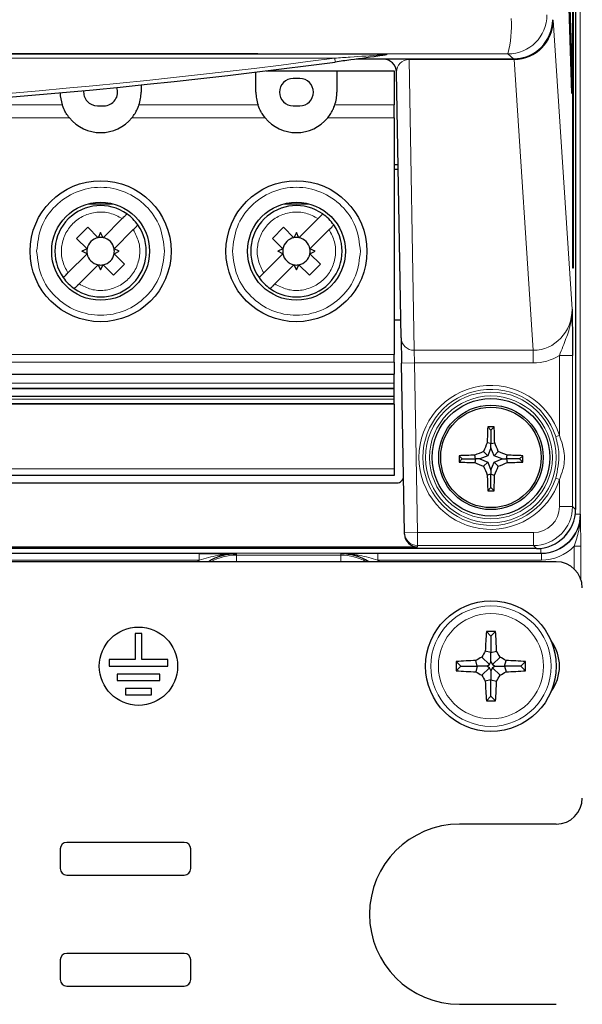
# Paper-space layout 'Blatt3' of a CAD drawing. Header units: millimetres. Extents: x 5 to 418, y 2 to 292.
# Tile 6 of 54: x 100 to 115, y 126 to 151. Entities that reach past the tile are written whole.
import ezdxf

# ---------------------------------------------------------------- set-up
doc = ezdxf.new("R2010")
doc.units = ezdxf.units.MM
doc.layers.add('SLD-0', color=7, linetype='Continuous')
doc.styles.add('SLDTEXTSTYLE0', font='TXT', dxfattribs={"width": 0.605})
doc.dimstyles.new('SLDDIMSTYLE0', dxfattribs={"dimtxt": 3.5, "dimasz": 3.5, "dimexe": 0, "dimexo": 0.0625, "dimgap": 0.875, "dimtad": 1, "dimlfac": 3, "dimrnd": 1e-09, "dimzin": 12, "dimdsep": 46, "dimtxsty": 'SLDTEXTSTYLE0', "dimsah": 1, "dimcen": 0.09, "dimadec": 0, "dimazin": 3, "dimtfac": 1, "dimtofl": 0, "dimtmove": 0, "dimatfit": 3, "dimfxl": 1, "dimfrac": 2, "dimtolj": 1, "dimtzin": 12, "dimarcsym": 0})

# ---------------------------------------------------------------- blocks, each defined once
blk = doc.blocks.new('_D_14')
at = {"layer": 'SLD-0', "color": 7}
for p, q in [((113.304, 244.968), (135.759, 244.968)), ((134.759, 244.968), (134.759, 96.802)), ((113.97, 96.802), (135.759, 96.802))]:
    blk.add_line(p, q, dxfattribs=at)
for centre, start, end in [((132.073, 171.529), 63.4349, 116.5651), ((132.073, 170.241), 243.4349, 296.5651)]:
    blk.add_arc(centre, 6.006, start, end, dxfattribs=at)
for points in [[(134.759, 244.968), (134.299, 241.468), (135.219, 241.468)], [(134.759, 96.802), (135.219, 100.302), (134.299, 100.302)]]:
    blk.add_solid(points, dxfattribs=at)
at = {"layer": 'SLD-0', "color": 7, "insert": (130.247, 164.869), "char_height": 3.5, "attachment_point": 1, "rotation": 90, "style": 'SLDTEXTSTYLE0'}
blk.add_mtext('444,5', dxfattribs=at)

psp = doc.layouts.new('Blatt3')

# ---------------------------------------------------------------- linework, layer by layer
at = {"color": 7, "linetype": 'Continuous', "lineweight": 18}
for p, q in [((114.5816, 243.635), (114.5816, 138.0177)), ((113.8801, 150.6322), (113.8948, 150.6322)), ((113.8948, 150.6322), (114.3753, 143.2537)), ((62.9703, 149.7591), (109.6369, 149.7591)), ((108.3136, 149.6591), (64.2936, 149.6591)), ((108.3136, 149.6591), (108.3269, 149.56)), ((110.2134, 149.6322), (110.2134, 149.6204)), ((112.8918, 149.6204), (110.2134, 149.6204)), ((110.2134, 149.6204), (110.3429, 142.1994)), ((112.8803, 149.641), (112.7353, 149.7652)), ((112.848, 149.6322), (112.848, 149.641)), ((113.3813, 142.1994), (112.8981, 149.6204)), ((98.3169, 148.4638), (101.357, 148.4638)), ((103.3169, 148.4638), (106.357, 148.4638)), ((108.3169, 148.4638), (109.8369, 148.4638)), ((101.5387, 148.1355), (98.1352, 148.1355)), ((106.5387, 148.1355), (103.1352, 148.1355)), ((109.8369, 148.1355), (108.1352, 148.1355)), ((94.8369, 142.0924), (109.8369, 142.0924)), ((110.3429, 142.1994), (113.3813, 142.1994)), ((110.3542, 141.8779), (110.3429, 142.1994)), ((113.3813, 141.8779), (113.3813, 142.1994)), ((114.0537, 142.067), (114.387, 142.067)), ((114.0537, 140.0261), (114.0537, 142.067)), ((114.387, 142.067), (114.387, 138.2136)), ((109.8369, 141.8955), (94.8369, 141.8955)), ((110.0209, 141.872), (110.3542, 141.8779)), ((113.3813, 141.8779), (110.3542, 141.8779)), ((110.3542, 141.8779), (110.4298, 137.5471)), ((94.8369, 141.3648), (109.8369, 141.3648)), ((94.8369, 140.9556), (109.8369, 140.9556)), ((114.0537, 140.0261), (113.9585, 139.9956)), ((94.8369, 139.1705), (109.8369, 139.1705)), ((113.9585, 138.9355), (114.0537, 138.905)), ((114.0537, 138.2136), (114.0537, 138.905)), ((114.387, 138.2136), (114.0537, 138.2136)), ((114.387, 138.2136), (114.4643, 138.1379)), ((114.4571, 138.0177), (114.5816, 138.0177)), ((114.5816, 138.0177), (114.5905, 138.0089)), ((110.0965, 137.5412), (110.4298, 137.5471)), ((110.4298, 137.2138), (110.4298, 137.5471)), ((110.4298, 137.5471), (113.3871, 137.5471)), ((113.3871, 137.2138), (113.3871, 137.5471)), ((89.2067, 137.009), (104.8558, 137.009)), ((113.5818, 137.0179), (89.2333, 137.0179)), ((104.8558, 136.8424), (104.8558, 137.009)), ((109.4181, 137.009), (113.5906, 137.009)), ((109.4181, 137.009), (109.4181, 136.8424)), ((113.3871, 137.2138), (110.4298, 137.2138)), ((110.4298, 137.2138), (110.4304, 137.1788)), ((113.4645, 137.138), (113.3871, 137.2138)), ((113.5818, 137.1449), (113.5818, 137.0179)), ((113.5906, 137.009), (113.5818, 137.0179)), ((113.5906, 137.009), (113.5906, 136.8424)), ((114.5962, 137.1983), (114.4295, 137.1983)), ((114.4295, 136.6183), (114.4295, 137.1983)), ((114.5962, 137.1983), (114.5962, 136.3646)), ((104.8558, 136.8424), (89.1896, 136.8424)), ((104.8062, 136.8017), (104.8558, 136.8424)), ((105.8036, 136.8046), (105.7215, 136.8017)), ((105.8036, 136.9712), (105.8036, 137.0033)), ((105.8036, 136.9712), (108.4703, 136.9712)), ((105.8036, 136.8046), (105.8036, 136.9712)), ((108.4703, 136.8046), (105.8036, 136.8046)), ((108.4703, 136.9712), (108.4703, 137.0033)), ((108.4703, 136.9712), (108.4703, 136.8046)), ((108.5524, 136.8017), (108.4703, 136.8046)), ((113.5906, 136.8424), (109.4181, 136.8424)), ((109.4181, 136.8424), (109.4677, 136.8017))]:
    psp.add_line(p, q, dxfattribs=at)
at = {"color": 7, "linetype": 'Continuous', "lineweight": 25}
for p, q in [((114.4643, 243.4599), (114.4643, 138.1379)), ((114.3951, 144.2989), (114.3951, 237.6322)), ((114.403, 237.6322), (114.403, 144.2989)), ((113.944, 163.1118), (114.3755, 149.1322)), ((114.3717, 148.7569), (113.9401, 162.7365)), ((109.8854, 149.6322), (108.8598, 149.6322)), ((108.9237, 149.641), (112.8803, 149.641)), ((109.6369, 149.7591), (109.6369, 149.75)), ((112.848, 149.6322), (109.8854, 149.6322)), ((112.8918, 149.6322), (112.848, 149.6322)), ((112.8918, 149.6322), (112.8918, 149.6204)), ((106.5677, 149.335), (108.3703, 149.335)), ((108.3703, 149.335), (109.8369, 149.335)), ((108.3703, 149.335), (108.3703, 148.7917)), ((109.8369, 149.335), (109.8369, 148.4638)), ((106.3036, 148.7917), (106.3036, 149.3029)), ((107.4203, 149.1417), (107.2536, 149.1417)), ((110.0097, 142.5151), (109.8911, 149.3047)), ((114.3606, 149.1169), (114.3755, 149.1322)), ((114.3755, 149.1322), (114.3717, 148.7569)), ((103.3703, 148.9747), (103.3703, 148.7917)), ((102.2536, 148.4417), (102.4203, 148.4417)), ((107.2536, 148.4417), (107.4203, 148.4417)), ((109.8369, 148.1355), (109.8369, 148.4638)), ((109.8369, 148.1355), (109.8369, 142.0924)), ((109.9325, 146.935), (109.8369, 146.935)), ((109.9345, 146.8184), (109.8369, 146.8184)), ((102.0218, 145.938), (102.6521, 145.938)), ((107.0218, 145.938), (107.6521, 145.938)), ((102.3996, 145.0738), (102.8883, 145.5626)), ((107.3996, 145.0738), (107.8883, 145.5626)), ((101.7241, 145.0583), (102.007, 145.3412)), ((102.007, 145.3412), (102.2743, 145.0738)), ((106.7241, 145.0583), (107.007, 145.3412)), ((107.007, 145.3412), (107.2743, 145.0738)), ((101.9915, 144.791), (101.7241, 145.0583)), ((102.3369, 145.2049), (102.2743, 145.0738)), ((102.3996, 145.0738), (102.3369, 145.2049)), ((103.1712, 145.2798), (102.6824, 144.791)), ((106.9915, 144.791), (106.7241, 145.0583)), ((107.3369, 145.2049), (107.2743, 145.0738)), ((107.3996, 145.0738), (107.3369, 145.2049)), ((108.1712, 145.2798), (107.6824, 144.791)), ((101.9915, 144.6658), (101.5027, 144.177)), ((101.9915, 144.791), (101.8604, 144.7284)), ((101.9915, 144.6658), (101.8604, 144.7284)), ((102.8135, 144.7284), (102.6824, 144.791)), ((102.6824, 144.6658), (102.8135, 144.7284)), ((102.6824, 144.6658), (102.9498, 144.3984)), ((106.9915, 144.6658), (106.5027, 144.177)), ((106.9915, 144.791), (106.8604, 144.7284)), ((106.9915, 144.6658), (106.8604, 144.7284)), ((107.8135, 144.7284), (107.6824, 144.791)), ((107.6824, 144.6658), (107.8135, 144.7284)), ((107.6824, 144.6658), (107.9498, 144.3984)), ((102.2743, 144.3829), (101.7855, 143.8941)), ((102.2743, 144.3829), (102.3369, 144.2518)), ((102.3369, 144.2518), (102.3996, 144.3829)), ((102.6669, 144.1155), (102.3996, 144.3829)), ((102.9498, 144.3984), (102.6669, 144.1155)), ((107.2743, 144.3829), (106.7855, 143.8941)), ((107.2743, 144.3829), (107.3369, 144.2518)), ((107.3369, 144.2518), (107.3996, 144.3829)), ((107.6669, 144.1155), (107.3996, 144.3829)), ((107.9498, 144.3984), (107.6669, 144.1155)), ((114.403, 144.2989), (114.3951, 144.2989)), ((110.0017, 142.9684), (109.8369, 142.9684)), ((110.0097, 142.5151), (110.0209, 141.872)), ((109.8369, 141.8955), (109.8369, 142.0924)), ((109.8369, 141.8955), (109.8369, 141.5903)), ((110.0965, 137.5412), (110.0209, 141.872)), ((94.8369, 141.5903), (109.8369, 141.5903)), ((109.8369, 141.3648), (109.8369, 141.5903)), ((94.8369, 141.2335), (109.8369, 141.2335)), ((109.8369, 141.2166), (94.8369, 141.2166)), ((109.8369, 141.2166), (109.8369, 141.2335)), ((109.8369, 141.0227), (109.8369, 141.2166)), ((109.8369, 141.0227), (94.8369, 141.0227)), ((94.8369, 140.8455), (109.8369, 140.8455)), ((94.8369, 140.8338), (109.8369, 140.8338)), ((109.8369, 140.8306), (94.8369, 140.8306)), ((109.8369, 140.823), (94.8369, 140.823)), ((109.8369, 140.8455), (109.8369, 140.9556)), ((109.8369, 140.8338), (109.8369, 140.8455)), ((109.8369, 140.8306), (109.8369, 140.8338)), ((109.8369, 140.823), (109.8369, 140.8306)), ((109.8369, 140.823), (109.8369, 139.1705)), ((112.3036, 140.1603), (112.2207, 140.2432)), ((112.3036, 140.1603), (112.3865, 140.2432)), ((112.3036, 140.1603), (112.3036, 139.821)), ((112.3036, 139.821), (112.2082, 139.8394)), ((112.3036, 139.821), (112.3991, 139.8394)), ((112.3036, 139.7122), (112.3036, 139.821)), ((112.2219, 139.5087), (112.1155, 139.6151)), ((112.3036, 139.7122), (112.2219, 139.5087)), ((112.3853, 139.5087), (112.3036, 139.7122)), ((112.3853, 139.5087), (112.4917, 139.6151)), ((111.5703, 139.427), (111.4888, 139.5084)), ((111.5703, 139.427), (111.4892, 139.3459)), ((111.5703, 139.427), (111.9096, 139.427)), ((111.9096, 139.427), (111.8913, 139.5218)), ((111.9096, 139.427), (111.8914, 139.3326)), ((112.0184, 139.427), (111.9096, 139.427)), ((112.2219, 139.5087), (112.0184, 139.427)), ((112.0184, 139.427), (112.2219, 139.3453)), ((112.2219, 139.3453), (112.1161, 139.2394)), ((112.2219, 139.3453), (112.3036, 139.1418)), ((112.3036, 139.1418), (112.3853, 139.3453)), ((112.5888, 139.427), (112.3853, 139.5087)), ((112.3853, 139.3453), (112.5888, 139.427)), ((112.3853, 139.3453), (112.4912, 139.2394)), ((112.5888, 139.427), (112.6976, 139.427)), ((112.6976, 139.427), (112.7159, 139.5218)), ((112.6976, 139.427), (112.7158, 139.3326)), ((113.0369, 139.427), (112.6976, 139.427)), ((113.0369, 139.427), (113.1184, 139.5084)), ((113.0369, 139.427), (113.1181, 139.3459)), ((112.3036, 139.033), (112.2098, 139.0149)), ((112.3036, 139.1418), (112.3036, 139.033)), ((112.3036, 139.033), (112.3974, 139.0149)), ((112.3036, 138.6937), (112.3036, 139.033)), ((62.7025, 138.8134), (109.9047, 138.8134)), ((109.8369, 139.0017), (94.8369, 139.0017)), ((112.3036, 138.6937), (112.224, 138.614)), ((112.3036, 138.6937), (112.3832, 138.614)), ((110.0971, 137.5063), (110.0965, 137.5412)), ((113.4645, 137.138), (59.1427, 137.138)), ((62.1769, 137.1788), (110.4304, 137.1788)), ((113.9703, 136.8017), (58.6369, 136.8017)), ((112.3036, 134.9017), (112.1862, 135.0191)), ((112.3036, 134.9017), (112.4211, 135.0191)), ((103.2203, 134.9684), (103.2203, 134.3017)), ((103.3869, 134.9684), (103.2203, 134.9684)), ((103.3869, 134.3017), (103.3869, 134.9684)), ((112.3036, 134.9017), (112.3036, 134.4846)), ((112.3036, 134.4846), (112.1605, 134.522)), ((112.3036, 134.4846), (112.4467, 134.522)), ((102.5536, 134.3017), (102.5536, 134.135)), ((103.2203, 134.3017), (102.5536, 134.3017)), ((104.0536, 134.3017), (103.3869, 134.3017)), ((104.0536, 134.135), (104.0536, 134.3017)), ((111.5369, 134.135), (111.4195, 134.2525)), ((111.954, 134.135), (111.9167, 134.2782)), ((112.2648, 134.1739), (112.0711, 134.3675)), ((112.2648, 134.1739), (112.3036, 134.2432)), ((112.3036, 134.2432), (112.3036, 134.4846)), ((112.3036, 134.2432), (112.3425, 134.1739)), ((112.3425, 134.1739), (112.5361, 134.3675)), ((112.6532, 134.135), (112.6906, 134.2782)), ((113.0703, 134.135), (113.1877, 134.2525)), ((102.5536, 134.135), (104.0536, 134.135)), ((111.5369, 134.135), (111.4195, 134.0176)), ((111.5369, 134.135), (111.954, 134.135)), ((111.954, 134.135), (111.9167, 133.9919)), ((112.1954, 134.135), (111.954, 134.135)), ((112.2648, 134.0962), (112.0711, 133.9025)), ((112.1954, 134.135), (112.2648, 134.1739)), ((112.2648, 134.0962), (112.1954, 134.135)), ((112.3036, 134.0268), (112.2648, 134.0962)), ((112.3425, 134.0962), (112.3036, 134.0268)), ((112.3036, 134.0268), (112.3036, 133.7854)), ((112.3425, 134.1739), (112.4118, 134.135)), ((112.4118, 134.135), (112.3425, 134.0962)), ((112.3425, 134.0962), (112.5361, 133.9025)), ((112.4118, 134.135), (112.6532, 134.135)), ((112.6532, 134.135), (112.6906, 133.9919)), ((113.0703, 134.135), (112.6532, 134.135)), ((113.0703, 134.135), (113.1877, 134.0176)), ((102.7619, 133.935), (102.7619, 133.7684)), ((103.8453, 133.935), (102.7619, 133.935)), ((102.7619, 133.7684), (103.8453, 133.7684)), ((103.8453, 133.7684), (103.8453, 133.935)), ((112.3036, 133.7854), (112.1605, 133.7481)), ((112.3036, 133.7854), (112.4467, 133.7481)), ((112.3036, 133.3684), (112.3036, 133.7854)), ((103.6369, 133.5684), (102.9703, 133.5684)), ((102.9703, 133.5684), (102.9703, 133.4017)), ((103.6369, 133.4017), (103.6369, 133.5684)), ((102.9703, 133.4017), (103.6369, 133.4017)), ((112.3036, 133.3684), (112.1862, 133.2509)), ((112.3036, 133.3684), (112.4211, 133.2509)), ((113.9703, 130.1017), (111.5036, 130.1017)), ((101.3036, 129.4684), (101.3036, 128.9684)), ((104.4703, 129.635), (101.4703, 129.635)), ((104.6369, 128.9684), (104.6369, 129.4684)), ((101.4703, 128.8017), (104.4703, 128.8017)), ((104.4703, 126.8017), (101.4703, 126.8017)), ((101.3036, 126.635), (101.3036, 126.135)), ((104.6369, 126.135), (104.6369, 126.635)), ((101.4703, 125.9684), (104.4703, 125.9684)), ((111.5036, 125.5017), (113.9703, 125.5017))]:
    psp.add_line(p, q, dxfattribs=at)
at = {"color": 7, "linetype": 'Continuous', "lineweight": 25, "flags": 128}
for points in [[(109.8369, 141.2335), (109.8369, 141.2395), (109.8369, 141.2493), (109.8369, 141.2627), (109.8369, 141.2791), (109.8369, 141.2981), (109.8369, 141.3192), (109.8369, 141.3416), (109.8369, 141.3648)], [(109.8369, 140.9556), (109.8369, 140.9689), (109.8369, 140.9824), (109.8369, 140.9952), (109.8369, 141.0064), (109.8369, 141.0151), (109.8369, 141.0207), (109.8369, 141.0227), (109.8369, 141.0227)], [(109.8369, 139.1705), (109.8369, 139.1376), (109.8369, 139.1059), (109.8369, 139.0767), (109.8369, 139.0511), (109.8369, 139.0301), (109.8369, 139.0145), (109.8369, 139.0049), (109.8369, 139.0017)]]:
    psp.add_lwpolyline(points, dxfattribs=at)
at = {"color": 7, "linetype": 'Continuous', "lineweight": 25}
for centre, radius in [((102.3369, 144.7284), 1.8), ((107.3369, 144.7284), 1.8), ((102.3369, 144.7284), 1.25), ((107.3369, 144.7284), 1.25), ((112.3036, 139.4655), 1.5), ((112.3036, 139.4655), 1.3333), ((112.3036, 139.4655), 1.2833), ((112.3036, 134.135), 1.6667), ((103.3036, 134.135), 1)]:
    psp.add_circle(centre, radius, dxfattribs=at)
at = {"color": 7, "linetype": 'Continuous', "lineweight": 18}
for centre, radius in [((112.3036, 139.4655), 1.6684), ((112.3036, 139.4655), 1.5684), ((112.3036, 134.135), 1.5367), ((112.3036, 134.135), 1.3427)]:
    psp.add_circle(centre, radius, dxfattribs=at)
for centre, radius, start, end in [((112.7348, 150.7655), 1.0002, 270.02546, 359.97772), ((110.0954, 150.4698), 2.7322, 345.05631, 4.18287), ((86.3036, 314.7652), 166.5667, 262.406757, 277.593243), ((110.3368, 142.5267), 0.3273, 182.03063, 271.07516), ((112.3036, 139.4655), 1.8377, 17.75916, 342.24084), ((112.3036, 139.4655), 1.7377, 17.75916, 342.24084), ((110.4297, 137.5471), 0.3333, 181.00426, 270.00462), ((105.8036, 135.635), 1.3362, 90, 119.17578), ((108.4703, 135.635), 1.3362, 60.82422, 90)]:
    psp.add_arc(centre, radius, start, end, dxfattribs=at)
at = {"color": 7, "linetype": 'Continuous', "lineweight": 25}
for centre, radius, start, end in [((109.5579, 149.2989), 0.3333, 1, 90), ((112.8603, 149.6214), 0.0377, 358.46581, 16.64523), ((86.3036, 314.7652), 166.6667, 262.406757, 277.593243), ((107.2536, 148.7917), 0.35, 90, 270), ((107.4203, 148.7917), 0.35, 270, 90), ((102.2536, 148.7917), 0.35, 173.6461, 270), ((102.4203, 148.7917), 0.35, 270, 20.08288), ((102.3369, 148.7917), 1.0333, 180.92982, 198.50322), ((102.3369, 148.7917), 1.0333, 341.49678, 360), ((107.3369, 148.7917), 1.0333, 180, 198.50322), ((107.3369, 148.7917), 1.0333, 341.49678, 360), ((102.3369, 148.7917), 1.0333, 219.42278, 320.57722), ((107.3369, 148.7917), 1.0333, 219.42278, 320.57722), ((102.3369, 144.7284), 1.1667, 54.87089, 215.12911), ((107.3369, 144.7284), 1.1667, 54.87089, 215.12911), ((102.3369, 144.7284), 1.1667, 35.12911, 54.87089), ((107.3369, 144.7284), 1.1667, 35.12911, 54.87089), ((102.3369, 144.7284), 1.1667, 234.87089, 35.12911), ((107.3369, 144.7284), 1.1667, 234.87089, 35.12911), ((102.3369, 144.7284), 0.3511, 100.27225, 169.72766), ((102.3369, 144.7284), 0.3511, 79.72775, 100.27225), ((102.3369, 144.7284), 0.3511, 10.27225, 79.72775), ((107.3369, 144.7284), 0.3511, 100.27225, 169.72766), ((107.3369, 144.7284), 0.3511, 79.72775, 100.27225), ((107.3369, 144.7284), 0.3511, 10.27225, 79.72775), ((102.3369, 144.7284), 0.3511, 169.72766, 190.27223), ((102.3369, 144.7284), 0.3511, 190.27223, 259.72766), ((102.3369, 144.7284), 0.3511, 280.27225, 349.72775), ((102.3369, 144.7284), 0.3511, 349.72775, 10.27225), ((107.3369, 144.7284), 0.3511, 169.72766, 190.27223), ((107.3369, 144.7284), 0.3511, 190.27223, 259.72766), ((107.3369, 144.7284), 0.3511, 280.27225, 349.72775), ((107.3369, 144.7284), 0.3511, 349.72775, 10.27225), ((102.3369, 144.7284), 0.3511, 259.72766, 280.27225), ((107.3369, 144.7284), 0.3511, 259.72766, 280.27225), ((102.3369, 144.7284), 1.1667, 215.12911, 234.87089), ((107.3369, 144.7284), 1.1667, 215.12911, 234.87089), ((129.9198, 139.4917), 17.715, 177.56843, 178.87521), ((112.3036, 121.3218), 18.9216, 89.7489, 90.2511), ((94.6875, 139.4917), 17.715, 1.12479, 2.43157), ((129.7021, 132.4798), 18.979, 157.18378, 157.91641), ((94.9051, 132.4798), 18.979, 22.08359, 22.81622), ((119.2611, 122.1348), 18.8845, 112.2339, 112.9706), ((105.3461, 122.1348), 18.8845, 67.0294, 67.7661), ((112.2718, 122.0188), 17.5071, 91.24536, 92.56328), ((130.3594, 139.4655), 18.8706, 179.86983, 180.36334), ((112.272, 156.8974), 17.569, 267.44611, 268.75855), ((119.2638, 156.8013), 18.9607, 247.1186, 247.85352), ((105.3434, 156.8013), 18.9607, 292.14648, 292.8814), ((112.3352, 156.8974), 17.569, 271.24145, 272.55389), ((112.3354, 122.0188), 17.5071, 87.43672, 88.75464), ((94.2479, 139.4655), 18.8706, 359.63666, 0.13017), ((129.5666, 146.3953), 18.8607, 202.29677, 203.036), ((95.0407, 146.3953), 18.8607, 336.964, 337.70323), ((129.5599, 139.4276), 17.355, 181.36254, 182.68675), ((95.0473, 139.4276), 17.355, 357.31325, 358.63746), ((112.3036, 157.4412), 18.8273, 269.75773, 270.24227), ((105.8036, 135.635), 1.3683, 90, 121.49968), ((108.4703, 135.635), 1.3683, 58.50032, 90), ((113.9703, 136.135), 0.6667, 0, 90), ((124.0427, 134.1571), 11.8878, 175.84147, 178.24104), ((112.3036, 122.1453), 12.8744, 89.47736, 90.52264), ((100.5646, 134.1571), 11.8878, 1.75896, 4.15853), ((112.9703, 134.135), 1.0833, 323.40645, 36.59355), ((123.0607, 128.1111), 12.6457, 149.53857, 150.34702), ((101.5465, 128.1111), 12.6457, 29.65298, 30.46143), ((124.2933, 134.135), 12.8744, 179.47736, 180.52264), ((112.2816, 122.396), 11.8878, 91.75896, 94.15853), ((118.3275, 123.3779), 12.6457, 119.65298, 120.46143), ((106.2797, 123.3779), 12.6457, 59.53857, 60.34702), ((112.3257, 122.396), 11.8878, 85.84147, 88.24104), ((100.3139, 134.135), 12.8744, 359.47736, 0.52264), ((112.2816, 145.8741), 11.8878, 265.84147, 268.24104), ((118.3275, 144.8921), 12.6457, 239.53857, 240.34702), ((106.2797, 144.8921), 12.6457, 299.65298, 300.46143), ((112.3257, 145.8741), 11.8878, 271.75896, 274.15853), ((123.0607, 140.1589), 12.6457, 209.65298, 210.46143), ((124.0427, 134.113), 11.8878, 181.75896, 184.15853), ((100.5646, 134.113), 11.8878, 355.84147, 358.24104), ((101.5465, 140.1589), 12.6457, 329.53857, 330.34702), ((112.3036, 146.1248), 12.8744, 269.47736, 270.52264), ((113.9703, 130.7684), 0.6667, 270, 0), ((111.5036, 127.8017), 2.3, 90, 270), ((101.4703, 129.4684), 0.1667, 90, 180), ((104.4703, 129.4684), 0.1667, 0, 90), ((101.4703, 128.9684), 0.1667, 180, 270), ((104.4703, 128.9684), 0.1667, 270, 0), ((101.4703, 126.635), 0.1667, 90, 180), ((104.4703, 126.635), 0.1667, 0, 90), ((101.4703, 126.135), 0.1667, 180, 270), ((104.4703, 126.135), 0.1667, 270, 0)]:
    psp.add_arc(centre, radius, start, end, dxfattribs=at)
for centre, major_axis, ratio, start_param, end_param in [((112.8799, 150.6412), (0.7599, -0.6506), 0.99964, 5.4206086, 6.9910492), ((112.848, 150.6322), (1.0001, 0), 0.9998941, 4.712389, 4.9961336), ((112.805, 150.6322), (0.7555, -0.7212), 0.9168689, 5.5179533, 5.5226587), ((109.9046, 138.9801), (0.1189, -0.1169), 0.9996901, 5.4892155, 7.0771551), ((113.4642, 138.1382), (0.7147, -0.6999), 0.9996889, 5.4874486, 7.0579339), ((110.4304, 137.5121), (0.0058, -0.3333), 0.9998476, 4.712389, 6.2657347)]:
    psp.add_ellipse(centre, major_axis=major_axis, ratio=ratio, start_param=start_param, end_param=end_param, dxfattribs=at)
at = {"color": 7, "linetype": 'Continuous', "lineweight": 18}
for centre, major_axis, ratio, start_param, end_param in [((112.895, 150.6322), (0.6909, 0.725), 0.9968079, 3.9060466, 5.4721376), ((112.895, 150.6322), (0.0685, 1.0096), 0.9880502, 3.2132862, 4.7793772), ((110.2246, 149.2989), (0.3118, -0.1245), 0.9505783, 1.9673231, 3.5212854), ((112.805, 150.9537), (0.991, -0.9569), 0.9369688, 5.5128409, 5.5175462), ((113.3751, 143.2602), (-0.069, 1.0589), 0.9423953, 3.078873, 4.644964), ((113.3751, 143.2602), (0.0898, -1.3797), 0.9643772, 6.2204657, 6.7496799), ((113.3869, 138.2138), (0.4765, -0.4666), 0.9996889, 5.4874486, 7.0579339), ((113.3869, 138.2138), (0.7146, -0.6997), 0.9998963, 5.4874486, 7.0579339), ((113.5815, 138.018), (0.7073, -0.7073), 0.9997969, 5.4979394, 7.0684312), ((113.5902, 138.0092), (-0.7074, 0.7074), 0.999594, 2.3563468, 3.9268385), ((113.5815, 138.018), (0.5894, -0.5894), 0.9996955, 6.1364575, 6.405634), ((113.5902, 138.0092), (0.8252, -0.8252), 0.9996955, 5.4979394, 6.3003889)]:
    psp.add_ellipse(centre, major_axis=major_axis, ratio=ratio, start_param=start_param, end_param=end_param, dxfattribs=at)
for points, knots in [([(112.7353, 149.7652), (110.5394, 149.7683), (106.1466, 149.7744), (99.5416, 149.7804), (92.9263, 149.7842), (86.3087, 149.7854), (79.6942, 149.7842), (73.0839, 149.7805), (66.4738, 149.7744), (62.0729, 149.7683), (59.872, 149.7652)], [0, 0, 0, 0, 0.1248563, 0.2497699, 0.3748561, 0.5, 0.6248563, 0.7497699, 0.8748561, 1, 1, 1, 1]), ([(108.3136, 149.6591), (108.4458, 149.668), (108.8415, 149.6945), (109.2843, 149.7251), (109.5914, 149.7468), (109.6369, 149.75)], [0, 0, 0, 0, 0.2991234, 0.8961112, 1, 1, 1, 1]), ([(114.0537, 142.067), (114.0827, 142.1443), (114.1634, 142.3599), (114.3009, 142.691), (114.368, 143.0144), (114.3756, 143.202), (114.3753, 143.2525), (114.3753, 143.2537)], [0, 0, 0, 0, 0.19344942, 0.53906264, 0.87575438, 0.99696161, 1, 1, 1, 1]), ([(114.0537, 140.0261), (114.1061, 139.8739), (114.2036, 139.5907), (114.1677, 139.1957), (114.0856, 138.9864), (114.0537, 138.905)], [0, 0, 0, 0, 0.4151827, 0.7725372, 1, 1, 1, 1]), ([(113.9585, 138.9355), (114.004, 139.1435), (114.0818, 139.499), (113.9946, 139.8499), (113.9585, 139.9956)], [0, 0, 0, 0, 0.5850079, 1, 1, 1, 1]), ([(114.4295, 137.1983), (114.4517, 137.2657), (114.4733, 137.3325), (114.5129, 137.4665), (114.5307, 137.5334), (114.5747, 137.7354), (114.5911, 137.8724), (114.5905, 138.0089)], [0, 0, 0, 0, 0.25, 0.25, 0.5, 0.5, 1, 1, 1, 1]), ([(114.5962, 137.1983), (114.5962, 137.2728), (114.596, 137.3453), (114.5953, 137.4878), (114.5948, 137.5572), (114.5938, 137.6911), (114.5931, 137.7562), (114.5918, 137.8838), (114.5911, 137.9468), (114.5905, 138.0089)], [0, 0, 0, 0, 0.25, 0.25, 0.5, 0.5, 0.75, 0.75, 1, 1, 1, 1]), ([(104.8558, 136.8424), (104.9345, 136.866), (105.0129, 136.8883), (105.1704, 136.9282), (105.2493, 136.9458), (105.4856, 136.9886), (105.6442, 137.004), (105.8036, 137.0033)], [0, 0, 0, 0, 0.25, 0.25, 0.5, 0.5, 1, 1, 1, 1]), ([(109.4181, 136.8424), (109.3394, 136.866), (109.261, 136.8883), (109.1035, 136.9282), (109.0246, 136.9458), (108.7883, 136.9886), (108.6297, 137.004), (108.4703, 137.0033)], [0, 0, 0, 0, 0.25, 0.25, 0.5, 0.5, 1, 1, 1, 1])]:
    psp.add_open_spline(points, degree=3, knots=knots, dxfattribs=at)
at = {"color": 7, "linetype": 'Continuous', "lineweight": 25}
for points, knots in [([(109.6369, 149.74), (109.5961, 149.7342), (109.298, 149.6921), (108.8557, 149.6309), (108.459, 149.5777), (108.3269, 149.56)], [0, 0, 0, 0, 0.0957538, 0.6988897, 1, 1, 1, 1]), ([(109.6369, 149.75), (109.6369, 149.7458), (109.6369, 149.7404), (109.6369, 149.74), (109.6369, 149.74)], [0, 0, 0, 0, 0.7939849, 1, 1, 1, 1]), ([(101.5387, 148.1355), (101.5102, 148.173), (101.473, 148.2219), (101.426, 148.3021), (101.3916, 148.3712), (101.366, 148.4372), (101.3599, 148.4554), (101.357, 148.4638)], [0, 0, 0, 0, 0.27701654, 0.36069226, 0.58391979, 0.80766198, 1, 1, 1, 1]), ([(103.1352, 148.1355), (103.1637, 148.173), (103.2009, 148.2219), (103.2479, 148.3021), (103.2823, 148.3712), (103.3079, 148.4372), (103.314, 148.4554), (103.3169, 148.4638)], [0, 0, 0, 0, 0.2770165, 0.3606923, 0.5839198, 0.807662, 1, 1, 1, 1]), ([(106.5387, 148.1355), (106.5102, 148.173), (106.473, 148.2219), (106.426, 148.3021), (106.3916, 148.3712), (106.366, 148.4372), (106.3599, 148.4554), (106.357, 148.4638)], [0, 0, 0, 0, 0.2770165, 0.3606923, 0.5839198, 0.807662, 1, 1, 1, 1]), ([(108.1352, 148.1355), (108.1637, 148.173), (108.2009, 148.2219), (108.2479, 148.3021), (108.2823, 148.3712), (108.3079, 148.4372), (108.314, 148.4554), (108.3169, 148.4638)], [0, 0, 0, 0, 0.2770165, 0.3606923, 0.5839198, 0.807662, 1, 1, 1, 1]), ([(103.0083, 145.6825), (103.007, 145.6812), (103.0044, 145.6786), (102.9842, 145.6585), (102.9545, 145.6288), (102.9207, 145.595), (102.8979, 145.5721), (102.8883, 145.5626)], [0, 0, 0, 0, 0.2103245, 0.4206057, 0.6321455, 0.8467139, 1, 1, 1, 1]), ([(108.0083, 145.6825), (108.007, 145.6812), (108.0044, 145.6786), (107.9842, 145.6585), (107.9545, 145.6288), (107.9207, 145.595), (107.8979, 145.5721), (107.8883, 145.5626)], [0, 0, 0, 0, 0.2103245, 0.4206057, 0.6321455, 0.8467139, 1, 1, 1, 1]), ([(103.1712, 145.2798), (103.1849, 145.2934), (103.2122, 145.3208), (103.2486, 145.3572), (103.2756, 145.3842), (103.2893, 145.3979), (103.2906, 145.3992), (103.2911, 145.3997)], [0, 0, 0, 0, 0.2196972, 0.4394893, 0.6567452, 0.8703493, 1, 1, 1, 1]), ([(108.1712, 145.2798), (108.1849, 145.2934), (108.2122, 145.3208), (108.2486, 145.3572), (108.2756, 145.3842), (108.2893, 145.3979), (108.2906, 145.3992), (108.2911, 145.3997)], [0, 0, 0, 0, 0.2196972, 0.4394893, 0.6567452, 0.8703493, 1, 1, 1, 1]), ([(101.3828, 144.057), (101.3841, 144.0583), (101.3867, 144.0609), (101.4069, 144.0811), (101.437, 144.1112), (101.4709, 144.1452), (101.4936, 144.1679), (101.5027, 144.177)], [0, 0, 0, 0, 0.210335, 0.4206268, 0.6341353, 0.8534859, 1, 1, 1, 1]), ([(106.3828, 144.057), (106.3841, 144.0583), (106.3867, 144.0609), (106.4069, 144.0811), (106.437, 144.1112), (106.4709, 144.1452), (106.4936, 144.1679), (106.5027, 144.177)], [0, 0, 0, 0, 0.210335, 0.4206268, 0.6341353, 0.8534859, 1, 1, 1, 1]), ([(101.6656, 143.7742), (101.6669, 143.7755), (101.6695, 143.7781), (101.6896, 143.7982), (101.7194, 143.8279), (101.7476, 143.8562), (101.77, 143.8786), (101.7795, 143.8881), (101.7855, 143.8941)], [0, 0, 0, 0, 0.2102733, 0.4205032, 0.6319915, 0.8465075, 0.9031202, 1, 1, 1, 1]), ([(106.6656, 143.7742), (106.6669, 143.7755), (106.6695, 143.7781), (106.6896, 143.7982), (106.7194, 143.8279), (106.7476, 143.8562), (106.77, 143.8786), (106.7795, 143.8881), (106.7855, 143.8941)], [0, 0, 0, 0, 0.2102733, 0.4205032, 0.6319915, 0.8465075, 0.9031202, 1, 1, 1, 1]), ([(114.3753, 143.2537), (114.3753, 143.253), (114.3759, 143.2176), (114.3782, 143.0821), (114.3822, 142.8202), (114.3862, 142.4576), (114.3868, 142.18), (114.387, 142.067)], [0, 0, 0, 0, 0.0023066, 0.1045611, 0.4007176, 0.7559342, 1, 1, 1, 1]), ([(104.8558, 137.009), (104.9411, 137.009), (105.0245, 137.0088), (105.1888, 137.0082), (105.2697, 137.0077), (105.5049, 137.0061), (105.6546, 137.0047), (105.8036, 137.0033)], [0, 0, 0, 0, 0.25, 0.25, 0.5, 0.5, 1, 1, 1, 1]), ([(109.4181, 137.009), (109.3328, 137.009), (109.2494, 137.0088), (109.0851, 137.0082), (109.0042, 137.0077), (108.769, 137.0061), (108.6193, 137.0047), (108.4703, 137.0033)], [0, 0, 0, 0, 0.25, 0.25, 0.5, 0.5, 1, 1, 1, 1])]:
    psp.add_open_spline(points, degree=3, knots=knots, dxfattribs=at)
at = {"color": 7, "linetype": 'Continuous', "lineweight": 18}
for points in [[(100.7036, 144.7284), (100.7282, 144.9421), (100.7773, 145.3697), (101.155, 145.9134), (101.6949, 146.2766), (102.3369, 146.4042), (102.979, 146.2766), (103.5189, 145.9134), (103.8966, 145.3697), (103.9457, 144.9421), (103.9703, 144.7284)], [(105.7036, 144.7284), (105.7282, 144.9421), (105.7773, 145.3697), (106.155, 145.9134), (106.6949, 146.2766), (107.3369, 146.4042), (107.979, 146.2766), (108.5189, 145.9134), (108.8966, 145.3697), (108.9457, 144.9421), (108.9703, 144.7284)], [(101.5027, 144.177), (101.4493, 144.2784), (101.3424, 144.4814), (101.3236, 144.8316), (101.4154, 145.1653), (101.6159, 145.4494), (101.9, 145.6499), (102.2337, 145.7417), (102.5839, 145.7229), (102.7869, 145.616), (102.8883, 145.5626)], [(106.5027, 144.177), (106.4493, 144.2784), (106.3424, 144.4814), (106.3236, 144.8316), (106.4154, 145.1653), (106.6159, 145.4494), (106.9, 145.6499), (107.2337, 145.7417), (107.5839, 145.7229), (107.7869, 145.616), (107.8883, 145.5626)], [(103.1712, 145.2798), (103.2246, 145.1783), (103.3314, 144.9753), (103.3503, 144.6251), (103.2585, 144.2914), (103.058, 144.0073), (102.7739, 143.8068), (102.4402, 143.715), (102.09, 143.7339), (101.887, 143.8407), (101.7855, 143.8941)], [(108.1712, 145.2798), (108.2246, 145.1783), (108.3314, 144.9753), (108.3503, 144.6251), (108.2585, 144.2914), (108.058, 144.0073), (107.7739, 143.8068), (107.4402, 143.715), (107.09, 143.7339), (106.887, 143.8407), (106.7855, 143.8941)], [(103.9703, 144.7284), (103.9457, 144.5146), (103.8966, 144.087), (103.5189, 143.5434), (102.979, 143.1801), (102.3369, 143.0525), (101.6949, 143.1801), (101.155, 143.5434), (100.7773, 144.087), (100.7282, 144.5146), (100.7036, 144.7284)], [(108.9703, 144.7284), (108.9457, 144.5146), (108.8966, 144.087), (108.5189, 143.5434), (107.979, 143.1801), (107.3369, 143.0525), (106.6949, 143.1801), (106.155, 143.5434), (105.7773, 144.087), (105.7282, 144.5146), (105.7036, 144.7284)]]:
    psp.add_open_spline(points, degree=3, dxfattribs=at)

# ---------------------------------------------------------------- dimensions: what is measured, and where the dimension line sits
at = {"layer": 'SLD-0', "color": 7}
dim = psp.add_linear_dim(base=(134.7586, 96.8017), p1=(113.3036, 244.9684), p2=(113.9703, 96.8017), angle=90, text='(<>)', dimstyle='SLDDIMSTYLE0', dxfattribs=at)
dim.commit()
dim.dimension.update_dxf_attribs({"geometry": '_D_14', "text_midpoint": (134.7586, 170.885), "dimtype": 160})

doc.saveas('drawing.dxf')
